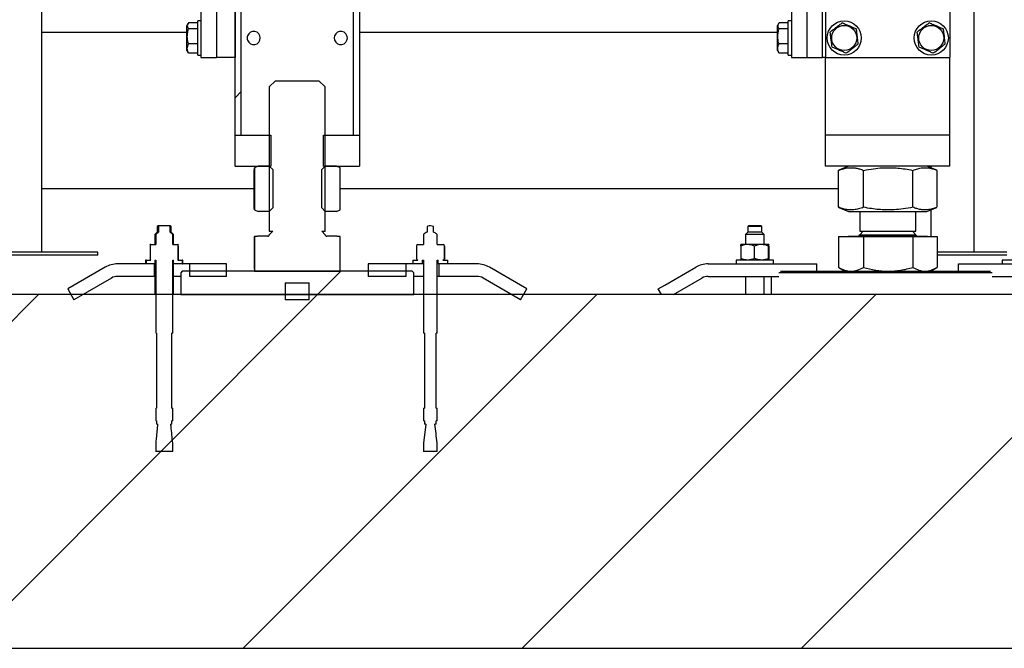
# Model space of a CAD drawing. Header units: millimetres. Extents: x 5 to 589, y 5 to 415.
# Tile 116 of 120: x 546 to 562, y 316 to 326. Entities that reach past the tile are written whole.
import ezdxf

# ---------------------------------------------------------------- set-up
doc = ezdxf.new("R2010")
doc.units = ezdxf.units.MM
doc.layers.add('TRAIT-FINS', color=9, linetype='Continuous')
doc.layers.add('TRAIT-FORT', color=4, linetype='Continuous', lineweight=25)

msp = doc.modelspace()

# ---------------------------------------------------------------- hatches: boundary and pattern name
at = {"layer": 'TRAIT-FINS'}
h = msp.add_hatch(dxfattribs=at)
h.set_pattern_fill('ANSI31', color=9, angle=3e-322, style=0)
h.paths.add_polyline_path([(549.42, 344.313), (549.42, 324.313), (549.52, 324.313), (549.52, 344.313)], flags=0)
h = msp.add_hatch(dxfattribs=at)
h.set_pattern_fill('ANSI31', color=9, angle=3e-322, style=0)
h.paths.add_polyline_path([(551.32, 344.313), (551.32, 324.313), (551.42, 324.313), (551.42, 344.313)], flags=0)
h = msp.add_hatch(dxfattribs=at)
h.set_pattern_fill('ANSI31', color=9, angle=3e-322, style=0)
h.paths.add_polyline_path([(549.12, 325.563), (549.12, 331.813), (548.87, 331.813), (548.87, 325.563)], flags=0)
h = msp.add_hatch(dxfattribs=at)
h.set_pattern_fill('ANSI31', color=9, angle=3e-322, style=0)
h.paths.add_polyline_path([(549.42, 331.813), (549.12, 331.813), (549.12, 325.563), (549.42, 325.563)], flags=0)
h = msp.add_hatch(dxfattribs=at)
h.set_pattern_fill('ANSI32', color=9, style=0)
edge = h.paths.add_edge_path(flags=0)
edge.add_line((549.733, 322.126), (551.108, 322.126))
edge.add_spline(control_points=[(551.108, 322.126), (551.108, 322.126), (551.108, 322.126), (551.108, 322.126)], knot_values=[0, 0, 0, 0, 0.000004, 0.000004, 0.000004, 0.000004], weights=[1, 1, 1, 1], degree=3, periodic=0)
edge.add_line((551.108, 322.126), (551.108, 322.683))
edge.add_line((551.108, 322.683), (551.059, 322.683))
edge.add_line((551.059, 322.683), (551.059, 322.688))
edge.add_line((551.059, 322.688), (550.895, 322.688))
edge.add_spline(control_points=[(550.895, 322.688), (550.893, 322.688), (550.891, 322.689), (550.89, 322.689), (550.887, 322.69), (550.884, 322.691), (550.882, 322.692), (550.879, 322.694), (550.877, 322.696), (550.876, 322.698), (550.874, 322.7), (550.872, 322.703), (550.871, 322.705), (550.871, 322.708), (550.87, 322.711), (550.87, 322.713)], knot_values=[0, 0, 0, 0, 0.000222, 0.000222, 0.000222, 0.000561, 0.000561, 0.000561, 0.000899, 0.000899, 0.000899, 0.001237, 0.001237, 0.001237, 0.001576, 0.001576, 0.001576, 0.001576], weights=[1, 1, 1, 1, 1, 1, 1, 1, 1, 1, 1, 1, 1, 1, 1, 1], degree=3, periodic=0)
edge.add_spline(control_points=[(550.87, 322.713), (550.852, 322.732), (550.834, 322.75), (550.816, 322.768)], knot_values=[0.043247, 0.043247, 0.043247, 0.043247, 0.04631, 0.04631, 0.04631, 0.04631], weights=[1, 1, 1, 1], degree=3, periodic=0)
edge.add_line((550.816, 322.768), (550.87, 322.768))
edge.add_line((550.87, 322.768), (550.87, 325.088))
edge.add_spline(control_points=[(550.87, 325.088), (550.837, 325.122), (550.803, 325.155), (550.77, 325.188)], knot_values=[0.043341, 0.043341, 0.043341, 0.043341, 0.049001, 0.049001, 0.049001, 0.049001], weights=[1, 1, 1, 1], degree=3, periodic=0)
edge.add_line((550.77, 325.188), (550.071, 325.188))
edge.add_spline(control_points=[(550.071, 325.188), (550.038, 325.155), (550.004, 325.122), (549.971, 325.088)], knot_values=[0.087678, 0.087678, 0.087678, 0.087678, 0.093348, 0.093348, 0.093348, 0.093348], weights=[1, 1, 1, 1], degree=3, periodic=0)
edge.add_line((549.971, 325.088), (549.971, 322.768))
edge.add_line((549.971, 322.768), (550.025, 322.768))
edge.add_spline(control_points=[(550.025, 322.768), (550.007, 322.75), (549.989, 322.732), (549.971, 322.713)], knot_values=[0.090185, 0.090185, 0.090185, 0.090185, 0.093253, 0.093253, 0.093253, 0.093253], weights=[1, 1, 1, 1], degree=3, periodic=0)
edge.add_spline(control_points=[(549.971, 322.713), (549.971, 322.712), (549.971, 322.71), (549.97, 322.708), (549.97, 322.705), (549.969, 322.703), (549.967, 322.7), (549.966, 322.698), (549.964, 322.696), (549.961, 322.694), (549.959, 322.692), (549.957, 322.691), (549.954, 322.69), (549.951, 322.689), (549.949, 322.688), (549.946, 322.688)], knot_values=[0, 0, 0, 0, 0.00022, 0.00022, 0.00022, 0.000559, 0.000559, 0.000559, 0.000898, 0.000898, 0.000898, 0.001237, 0.001237, 0.001237, 0.001576, 0.001576, 0.001576, 0.001576], weights=[1, 1, 1, 1, 1, 1, 1, 1, 1, 1, 1, 1, 1, 1, 1, 1], degree=3, periodic=0)
edge.add_line((549.946, 322.688), (549.782, 322.688))
edge.add_line((549.782, 322.688), (549.782, 322.683))
edge.add_line((549.782, 322.683), (549.733, 322.683))
edge.add_line((549.733, 322.683), (549.733, 322.126))
edge.add_spline(control_points=[(549.733, 322.126), (549.733, 322.126), (549.733, 322.126), (549.733, 322.126)], knot_values=[0.023245, 0.023245, 0.023245, 0.023245, 0.02327, 0.02327, 0.02327, 0.02327], weights=[1, 1, 1, 1], degree=3, periodic=0)
h = msp.add_hatch(dxfattribs=at)
h.set_pattern_fill('ANSI31', color=9, angle=3e-322, style=0)
h.paths.add_polyline_path([(549.42, 324.313), (549.42, 323.813), (549.996, 323.813), (549.996, 324.313)], flags=0)
h = msp.add_hatch(dxfattribs=at)
h.set_pattern_fill('ANSI31', color=9, angle=3e-322, style=0)
h.paths.add_polyline_path([(551.42, 323.813), (551.42, 324.313), (550.845, 324.313), (550.845, 323.813)], flags=0)
h = msp.add_hatch(dxfattribs=at)
h.set_pattern_fill('ANSI32', color=9, style=0)
edge = h.paths.add_edge_path(flags=0)
edge.add_line((550.025, 323.143), (550.025, 323.759))
edge.add_spline(control_points=[(550.025, 323.759), (550.007, 323.777), (549.989, 323.795), (549.971, 323.813)], knot_values=[0.090113, 0.090113, 0.090113, 0.090113, 0.093171, 0.093171, 0.093171, 0.093171], weights=[1, 1, 1, 1], degree=3, periodic=0)
edge.add_line((549.971, 323.813), (549.79, 323.813))
edge.add_spline(control_points=[(549.79, 323.813), (549.771, 323.806), (549.752, 323.798), (549.733, 323.79)], knot_values=[0.129181, 0.129181, 0.129181, 0.129181, 0.131658, 0.131658, 0.131658, 0.131658], weights=[1, 1, 1, 1], degree=3, periodic=0)
edge.add_line((549.733, 323.79), (549.733, 323.112))
edge.add_spline(control_points=[(549.733, 323.112), (549.752, 323.104), (549.771, 323.096), (549.79, 323.088)], knot_values=[0.071529, 0.071529, 0.071529, 0.071529, 0.074003, 0.074003, 0.074003, 0.074003], weights=[1, 1, 1, 1], degree=3, periodic=0)
edge.add_line((549.79, 323.088), (549.971, 323.088))
edge.add_spline(control_points=[(549.971, 323.088), (549.989, 323.107), (550.007, 323.125), (550.025, 323.143)], knot_values=[0.043247, 0.043247, 0.043247, 0.043247, 0.04631, 0.04631, 0.04631, 0.04631], weights=[1, 1, 1, 1], degree=3, periodic=0)
h = msp.add_hatch(dxfattribs=at)
h.set_pattern_fill('ANSI32', color=9, style=0)
edge = h.paths.add_edge_path(flags=0)
edge.add_line((550.816, 323.759), (550.816, 323.143))
edge.add_spline(control_points=[(550.816, 323.143), (550.834, 323.125), (550.852, 323.107), (550.87, 323.088)], knot_values=[0.090113, 0.090113, 0.090113, 0.090113, 0.093171, 0.093171, 0.093171, 0.093171], weights=[1, 1, 1, 1], degree=3, periodic=0)
edge.add_line((550.87, 323.088), (551.051, 323.088))
edge.add_spline(control_points=[(551.051, 323.088), (551.07, 323.096), (551.089, 323.104), (551.108, 323.111)], knot_values=[0.128239, 0.128239, 0.128239, 0.128239, 0.130695, 0.130695, 0.130695, 0.130695], weights=[1, 1, 1, 1], degree=3, periodic=0)
edge.add_line((551.108, 323.111), (551.108, 323.79))
edge.add_spline(control_points=[(551.108, 323.79), (551.089, 323.798), (551.07, 323.806), (551.051, 323.813)], knot_values=[0.072479, 0.072479, 0.072479, 0.072479, 0.074932, 0.074932, 0.074932, 0.074932], weights=[1, 1, 1, 1], degree=3, periodic=0)
edge.add_line((551.051, 323.813), (550.87, 323.813))
edge.add_spline(control_points=[(550.87, 323.813), (550.852, 323.795), (550.834, 323.777), (550.816, 323.759)], knot_values=[0.043247, 0.043247, 0.043247, 0.043247, 0.04631, 0.04631, 0.04631, 0.04631], weights=[1, 1, 1, 1], degree=3, periodic=0)
h = msp.add_hatch(dxfattribs=at)
h.set_pattern_fill('ANSI31', color=9, style=0)
edge = h.paths.add_edge_path(flags=0)
edge.add_line((548.431, 322.243), (548.574, 322.243))
edge.add_line((548.574, 322.243), (548.574, 322.305))
edge.add_line((548.574, 322.305), (548.497, 322.305))
edge.add_spline(control_points=[(548.497, 322.305), (548.499, 322.307), (548.502, 322.309), (548.505, 322.311)], knot_values=[0, 0, 0, 0, 0.000381, 0.000381, 0.000381, 0.000381], weights=[1, 1, 1, 1], degree=3, periodic=0)
edge.add_line((548.505, 322.311), (548.505, 322.55))
edge.add_spline(control_points=[(548.505, 322.55), (548.502, 322.552), (548.499, 322.554), (548.497, 322.555)], knot_values=[0.00202, 0.00202, 0.00202, 0.00202, 0.0024, 0.0024, 0.0024, 0.0024], weights=[1, 1, 1, 1], degree=3, periodic=0)
edge.add_line((548.497, 322.555), (548.417, 322.555))
edge.add_line((548.417, 322.555), (548.417, 322.718))
edge.add_spline(control_points=[(548.417, 322.718), (548.403, 322.731), (548.389, 322.743), (548.374, 322.755)], knot_values=[0.014697, 0.014697, 0.014697, 0.014697, 0.016968, 0.016968, 0.016968, 0.016968], weights=[1, 1, 1, 1], degree=3, periodic=0)
edge.add_line((548.374, 322.755), (548.374, 322.843))
edge.add_spline(control_points=[(548.374, 322.843), (548.369, 322.847), (548.364, 322.851), (548.359, 322.855)], knot_values=[0.011149, 0.011149, 0.011149, 0.011149, 0.01194, 0.01194, 0.01194, 0.01194], weights=[1, 1, 1, 1], degree=3, periodic=0)
edge.add_line((548.359, 322.855), (548.202, 322.855))
edge.add_spline(control_points=[(548.202, 322.855), (548.196, 322.851), (548.191, 322.847), (548.186, 322.843)], knot_values=[0.018853, 0.018853, 0.018853, 0.018853, 0.019619, 0.019619, 0.019619, 0.019619], weights=[1, 1, 1, 1], degree=3, periodic=0)
edge.add_line((548.186, 322.843), (548.186, 322.755))
edge.add_spline(control_points=[(548.186, 322.755), (548.172, 322.743), (548.158, 322.731), (548.144, 322.718)], knot_values=[0.025615, 0.025615, 0.025615, 0.025615, 0.027878, 0.027878, 0.027878, 0.027878], weights=[1, 1, 1, 1], degree=3, periodic=0)
edge.add_line((548.144, 322.718), (548.144, 322.555))
edge.add_line((548.144, 322.555), (548.064, 322.555))
edge.add_spline(control_points=[(548.064, 322.555), (548.061, 322.553), (548.058, 322.551), (548.055, 322.549)], knot_values=[0.015496, 0.015496, 0.015496, 0.015496, 0.015957, 0.015957, 0.015957, 0.015957], weights=[1, 1, 1, 1], degree=3, periodic=0)
edge.add_line((548.055, 322.549), (548.055, 322.312))
edge.add_spline(control_points=[(548.055, 322.312), (548.058, 322.31), (548.061, 322.308), (548.064, 322.305)], knot_values=[0.009712, 0.009712, 0.009712, 0.009712, 0.010171, 0.010171, 0.010171, 0.010171], weights=[1, 1, 1, 1], degree=3, periodic=0)
edge.add_line((548.064, 322.305), (547.987, 322.305))
edge.add_line((547.987, 322.305), (547.987, 322.243))
edge.add_line((547.987, 322.243), (548.13, 322.243))
edge.add_line((548.13, 322.243), (548.13, 322.305))
edge.add_line((548.13, 322.305), (548.144, 322.305))
edge.add_line((548.144, 322.305), (548.144, 321.13))
edge.add_line((548.144, 321.13), (548.157, 321.13))
edge.add_line((548.157, 321.13), (548.157, 319.925))
edge.add_line((548.157, 319.925), (548.144, 319.925))
edge.add_line((548.144, 319.925), (548.144, 319.723))
edge.add_line((548.144, 319.723), (548.157, 319.723))
edge.add_line((548.157, 319.723), (548.157, 319.668))
edge.add_line((548.157, 319.668), (548.174, 319.668))
edge.add_spline(control_points=[(548.174, 319.668), (548.166, 319.593), (548.159, 319.518), (548.152, 319.443), (548.149, 319.415), (548.146, 319.387), (548.144, 319.359)], knot_values=[0, 0, 0, 0, 0.009049, 0.009049, 0.009049, 0.012419, 0.012419, 0.012419, 0.012419], weights=[1, 1, 1, 1, 1, 1, 1], degree=3, periodic=0)
edge.add_line((548.144, 319.359), (548.144, 319.23))
edge.add_line((548.144, 319.23), (548.417, 319.23))
edge.add_line((548.417, 319.23), (548.417, 319.359))
edge.add_spline(control_points=[(548.417, 319.359), (548.408, 319.45), (548.399, 319.542), (548.39, 319.634), (548.389, 319.645), (548.388, 319.656), (548.387, 319.668)], knot_values=[0, 0, 0, 0, 0.011038, 0.011038, 0.011038, 0.012419, 0.012419, 0.012419, 0.012419], weights=[1, 1, 1, 1, 1, 1, 1], degree=3, periodic=0)
edge.add_line((548.387, 319.668), (548.403, 319.668))
edge.add_line((548.403, 319.668), (548.403, 319.723))
edge.add_line((548.403, 319.723), (548.417, 319.723))
edge.add_line((548.417, 319.723), (548.417, 319.925))
edge.add_line((548.417, 319.925), (548.403, 319.925))
edge.add_line((548.403, 319.925), (548.403, 321.13))
edge.add_line((548.403, 321.13), (548.417, 321.13))
edge.add_line((548.417, 321.13), (548.417, 322.305))
edge.add_line((548.417, 322.305), (548.431, 322.305))
edge.add_line((548.431, 322.305), (548.431, 322.243))
h = msp.add_hatch(dxfattribs=at)
h.set_pattern_fill('ANSI31', color=9, style=0)
edge = h.paths.add_edge_path(flags=0)
edge.add_line((552.689, 322.243), (552.843, 322.243))
edge.add_line((552.843, 322.243), (552.843, 322.305))
edge.add_line((552.843, 322.305), (552.762, 322.305))
edge.add_spline(control_points=[(552.762, 322.305), (552.77, 322.311), (552.779, 322.316), (552.787, 322.321)], knot_values=[0.013175, 0.013175, 0.013175, 0.013175, 0.014356, 0.014356, 0.014356, 0.014356], weights=[1, 1, 1, 1], degree=3, periodic=0)
edge.add_line((552.787, 322.321), (552.787, 322.539))
edge.add_spline(control_points=[(552.787, 322.539), (552.779, 322.545), (552.77, 322.55), (552.762, 322.555)], knot_values=[0.010709, 0.010709, 0.010709, 0.010709, 0.011892, 0.011892, 0.011892, 0.011892], weights=[1, 1, 1, 1], degree=3, periodic=0)
edge.add_line((552.762, 322.555), (552.672, 322.555))
edge.add_line((552.672, 322.555), (552.672, 322.718))
edge.add_spline(control_points=[(552.672, 322.718), (552.669, 322.721), (552.665, 322.723), (552.661, 322.726), (552.646, 322.737), (552.63, 322.747), (552.612, 322.755)], knot_values=[0.015205, 0.015205, 0.015205, 0.015205, 0.015745, 0.015745, 0.015745, 0.018061, 0.018061, 0.018061, 0.018061], weights=[1, 1, 1, 1, 1, 1, 1], degree=3, periodic=0)
edge.add_line((552.612, 322.755), (552.612, 322.843))
edge.add_spline(control_points=[(552.612, 322.843), (552.598, 322.849), (552.582, 322.854), (552.566, 322.855), (552.552, 322.856), (552.537, 322.853), (552.523, 322.849), (552.518, 322.847), (552.514, 322.845), (552.509, 322.843)], knot_values=[0, 0, 0, 0, 0.001901, 0.001901, 0.001901, 0.003641, 0.003641, 0.003641, 0.004245, 0.004245, 0.004245, 0.004245], weights=[1, 1, 1, 1, 1, 1, 1, 1, 1, 1], degree=3, periodic=0)
edge.add_line((552.509, 322.843), (552.509, 322.755))
edge.add_spline(control_points=[(552.509, 322.755), (552.508, 322.755), (552.508, 322.755), (552.507, 322.754), (552.486, 322.745), (552.467, 322.732), (552.449, 322.718)], knot_values=[0.022303, 0.022303, 0.022303, 0.022303, 0.02239, 0.02239, 0.02239, 0.02514, 0.02514, 0.02514, 0.02514], weights=[1, 1, 1, 1, 1, 1, 1], degree=3, periodic=0)
edge.add_line((552.449, 322.718), (552.449, 322.555))
edge.add_line((552.449, 322.555), (552.359, 322.555))
edge.add_spline(control_points=[(552.359, 322.555), (552.352, 322.551), (552.344, 322.546), (552.337, 322.541)], knot_values=[0, 0, 0, 0, 0.001057, 0.001057, 0.001057, 0.001057], weights=[1, 1, 1, 1], degree=3, periodic=0)
edge.add_line((552.337, 322.541), (552.337, 322.32))
edge.add_spline(control_points=[(552.337, 322.32), (552.344, 322.315), (552.352, 322.31), (552.359, 322.305)], knot_values=[0.000916, 0.000916, 0.000916, 0.000916, 0.001973, 0.001973, 0.001973, 0.001973], weights=[1, 1, 1, 1], degree=3, periodic=0)
edge.add_line((552.359, 322.305), (552.278, 322.305))
edge.add_line((552.278, 322.305), (552.278, 322.243))
edge.add_line((552.278, 322.243), (552.432, 322.243))
edge.add_line((552.432, 322.243), (552.432, 322.305))
edge.add_line((552.432, 322.305), (552.449, 322.305))
edge.add_line((552.449, 322.305), (552.449, 321.13))
edge.add_line((552.449, 321.13), (552.466, 321.13))
edge.add_line((552.466, 321.13), (552.466, 319.925))
edge.add_line((552.466, 319.925), (552.449, 319.925))
edge.add_line((552.449, 319.925), (552.449, 319.723))
edge.add_line((552.449, 319.723), (552.466, 319.723))
edge.add_line((552.466, 319.723), (552.466, 319.668))
edge.add_line((552.466, 319.668), (552.489, 319.668))
edge.add_spline(control_points=[(552.489, 319.668), (552.474, 319.565), (552.461, 319.462), (552.449, 319.359)], knot_values=[0.047285, 0.047285, 0.047285, 0.047285, 0.059725, 0.059725, 0.059725, 0.059725], weights=[1, 1, 1, 1], degree=3, periodic=0)
edge.add_line((552.449, 319.359), (552.449, 319.23))
edge.add_line((552.449, 319.23), (552.672, 319.23))
edge.add_line((552.672, 319.23), (552.672, 319.359))
edge.add_spline(control_points=[(552.672, 319.359), (552.672, 319.362), (552.672, 319.365), (552.671, 319.369), (552.659, 319.469), (552.647, 319.568), (552.632, 319.668)], knot_values=[0.012674, 0.012674, 0.012674, 0.012674, 0.013066, 0.013066, 0.013066, 0.025138, 0.025138, 0.025138, 0.025138], weights=[1, 1, 1, 1, 1, 1, 1], degree=3, periodic=0)
edge.add_line((552.632, 319.668), (552.655, 319.668))
edge.add_line((552.655, 319.668), (552.655, 319.723))
edge.add_line((552.655, 319.723), (552.672, 319.723))
edge.add_line((552.672, 319.723), (552.672, 319.925))
edge.add_line((552.672, 319.925), (552.655, 319.925))
edge.add_line((552.655, 319.925), (552.655, 321.13))
edge.add_line((552.655, 321.13), (552.672, 321.13))
edge.add_line((552.672, 321.13), (552.672, 322.305))
edge.add_line((552.672, 322.305), (552.689, 322.305))
edge.add_line((552.689, 322.305), (552.689, 322.243))
h = msp.add_hatch(dxfattribs=at)
h.set_pattern_fill('ANSI32', color=9, angle=3e-322, style=0)
edge = h.paths.add_edge_path(flags=0)
edge.add_line((546.827, 321.668), (547.43, 322.016))
edge.add_arc((547.53, 321.843), 0.2, 90, 120, ccw=False)
edge.add_line((547.53, 322.043), (548.117, 322.043))
edge.add_line((548.117, 322.043), (548.117, 322.243))
edge.add_line((548.117, 322.243), (547.53, 322.243))
edge.add_arc((547.53, 321.843), 0.4, 90, 120)
edge.add_line((547.33, 322.189), (546.727, 321.841))
edge.add_line((546.727, 321.841), (546.827, 321.668))
h = msp.add_hatch(dxfattribs=at)
h.set_pattern_fill('ANSI32', color=9, angle=3e-322, style=0)
h.paths.add_polyline_path([(548.694, 322.043), (549.28, 322.043), (549.28, 322.243), (548.694, 322.243)], flags=0)
h = msp.add_hatch(dxfattribs=at)
h.set_pattern_fill('ANSI32', color=9, angle=3e-322, style=0)
h.paths.add_polyline_path([(551.561, 322.043), (552.167, 322.043), (552.167, 322.243), (551.561, 322.243)], flags=0)
h = msp.add_hatch(dxfattribs=at)
h.set_pattern_fill('ANSI32', color=9, angle=3e-322, style=0)
edge = h.paths.add_edge_path(flags=0)
edge.add_line((553.411, 322.016), (554.014, 321.668))
edge.add_line((554.014, 321.668), (554.114, 321.841))
edge.add_line((554.114, 321.841), (553.511, 322.189))
edge.add_arc((553.311, 321.843), 0.4, 60, 90)
edge.add_line((553.311, 322.243), (552.704, 322.243))
edge.add_line((552.704, 322.243), (552.704, 322.043))
edge.add_line((552.704, 322.043), (553.311, 322.043))
edge.add_arc((553.311, 321.843), 0.2, 60, 90, ccw=False)
h = msp.add_hatch(dxfattribs=at)
h.set_pattern_fill('DIN 201 ACIER ET FONTE', color=9, style=0, pattern_type=2)
h.set_pattern_definition([(45, (0, 0), (-13.4704, 13.4704), []), (45, (4.49, 2e-323), (-13.4704, 13.4704), []), (45, (8.98, 4e-323), (-13.4704, 13.4704), []), (45, (13.47, 6e-323), (-13.4704, 13.4704), [])])
edge = h.paths.add_edge_path(flags=0)
edge.add_line((548.546, 321.751), (552.295, 321.751))
edge.add_line((552.295, 321.751), (552.295, 322.101))
edge.add_spline(control_points=[(552.295, 322.101), (552.287, 322.109), (552.279, 322.118), (552.27, 322.126)], knot_values=[0.180004, 0.180004, 0.180004, 0.180004, 0.181418, 0.181418, 0.181418, 0.181418], weights=[1, 1, 1, 1], degree=3, periodic=0)
edge.add_line((552.27, 322.126), (548.571, 322.126))
edge.add_spline(control_points=[(548.571, 322.126), (548.562, 322.118), (548.554, 322.109), (548.546, 322.101)], knot_values=[0.389713, 0.389713, 0.389713, 0.389713, 0.391126, 0.391126, 0.391126, 0.391126], weights=[1, 1, 1, 1], degree=3, periodic=0)
edge.add_line((548.546, 322.101), (548.546, 321.751))
h = msp.add_hatch(dxfattribs=at)
h.set_pattern_fill('ANSI31', color=9, style=0)
h.paths.add_polyline_path([(550.614, 321.939), (550.227, 321.939), (550.227, 321.668), (550.614, 321.668)], flags=0)
h = msp.add_hatch(dxfattribs=at)
h.set_pattern_fill('ANSI31', color=9, style=0)
h.paths.add_polyline_path([(575.962, 321.751), (440.962, 321.751), (440.962, 316.064), (575.962, 316.064)], flags=0)

# ---------------------------------------------------------------- linework, layer by layer
at = {"layer": 'TRAIT-FORT', "color": 4, "linetype": 'Continuous', "lineweight": 25}
for p, q in [((549.42, 324.313), (549.42, 344.313)), ((549.52, 324.313), (549.52, 344.313)), ((551.32, 344.313), (551.32, 324.313)), ((551.42, 344.313), (551.42, 324.313)), ((561.312, 322.435), (561.312, 344.088)), ((548.87, 331.813), (548.87, 325.563)), ((549.12, 331.813), (549.12, 325.563)), ((549.42, 331.813), (549.42, 325.563)), ((558.37, 331.813), (558.37, 325.563)), ((558.62, 331.813), (558.62, 325.563)), ((558.87, 325.563), (558.87, 331.813)), ((558.92, 331.813), (558.92, 325.563)), ((560.92, 331.813), (560.92, 325.563)), ((546.312, 322.435), (546.312, 330.357)), ((548.662, 326.107), (548.645, 326.078)), ((548.645, 325.674), (548.645, 326.078)), ((548.82, 326.119), (548.671, 326.119)), ((548.82, 326.024), (548.671, 326.024)), ((548.87, 326.151), (548.82, 326.151)), ((548.82, 325.601), (548.82, 326.151)), ((558.162, 326.107), (558.145, 326.078)), ((558.145, 325.674), (558.145, 326.078)), ((558.32, 326.119), (558.171, 326.119)), ((558.32, 326.024), (558.171, 326.024)), ((558.37, 326.151), (558.32, 326.151)), ((558.32, 325.601), (558.32, 326.151)), ((548.645, 325.965), (546.312, 325.965)), ((558.145, 325.965), (551.42, 325.965)), ((548.82, 325.78), (548.671, 325.78)), ((558.32, 325.78), (558.171, 325.78)), ((548.645, 325.674), (548.662, 325.645)), ((548.671, 325.632), (548.663, 325.645)), ((548.82, 325.632), (548.671, 325.632)), ((548.82, 325.601), (548.87, 325.601)), ((548.87, 325.563), (549.12, 325.563)), ((549.42, 325.563), (549.12, 325.563)), ((558.145, 325.674), (558.162, 325.645)), ((558.171, 325.632), (558.163, 325.645)), ((558.32, 325.632), (558.171, 325.632)), ((558.32, 325.601), (558.37, 325.601)), ((558.37, 325.563), (558.62, 325.563)), ((558.62, 325.563), (558.87, 325.563)), ((558.92, 325.563), (558.87, 325.563)), ((558.92, 325.563), (560.92, 325.563)), ((558.92, 324.313), (558.92, 325.563)), ((560.92, 324.313), (560.92, 325.563)), ((550.071, 325.188), (549.971, 325.088)), ((549.971, 325.088), (549.971, 322.768)), ((550.071, 325.188), (550.77, 325.188)), ((550.87, 325.088), (550.77, 325.188)), ((550.87, 322.768), (550.87, 325.088)), ((549.42, 324.313), (549.52, 324.313)), ((549.42, 324.313), (549.996, 324.313)), ((549.42, 323.813), (549.42, 324.313)), ((549.996, 324.313), (549.996, 323.813)), ((550.845, 323.813), (550.845, 324.313)), ((550.845, 324.313), (551.42, 324.313)), ((551.32, 324.313), (551.42, 324.313)), ((551.42, 324.313), (551.42, 323.813)), ((559.12, 324.313), (558.92, 324.313)), ((558.92, 323.813), (558.92, 324.313)), ((560.72, 324.313), (559.12, 324.313)), ((560.92, 324.313), (560.72, 324.313)), ((560.92, 323.813), (560.92, 324.313)), ((549.42, 323.813), (549.996, 323.813)), ((549.79, 323.813), (549.733, 323.79)), ((549.733, 323.79), (549.733, 323.112)), ((549.971, 323.813), (549.79, 323.813)), ((549.971, 323.813), (550.025, 323.759)), ((550.816, 323.759), (550.87, 323.813)), ((550.845, 323.813), (551.42, 323.813)), ((551.051, 323.813), (550.87, 323.813)), ((551.108, 323.79), (551.051, 323.813)), ((551.108, 323.111), (551.108, 323.79)), ((559.12, 323.813), (558.92, 323.813)), ((560.72, 323.813), (559.12, 323.813)), ((559.29, 323.813), (559.132, 323.75)), ((560.709, 323.75), (560.551, 323.813)), ((560.612, 323.813), (560.612, 323.789)), ((560.92, 323.813), (560.72, 323.813)), ((549.728, 323.154), (549.728, 323.748)), ((550.025, 323.759), (550.025, 323.143)), ((550.816, 323.143), (550.816, 323.759)), ((559.133, 323.75), (559.127, 323.748)), ((559.127, 323.154), (559.127, 323.748)), ((559.532, 323.154), (559.532, 323.748)), ((560.326, 323.154), (560.326, 323.748)), ((560.714, 323.154), (560.714, 323.748)), ((546.312, 323.457), (549.728, 323.457)), ((551.108, 323.457), (559.127, 323.457)), ((559.127, 323.154), (559.133, 323.152)), ((559.132, 323.152), (559.29, 323.088)), ((560.551, 323.088), (560.709, 323.152)), ((549.733, 323.112), (549.79, 323.088)), ((549.971, 323.088), (549.79, 323.088)), ((550.025, 323.143), (549.971, 323.088)), ((550.87, 323.088), (550.816, 323.143)), ((551.051, 323.088), (550.87, 323.088)), ((551.051, 323.088), (551.108, 323.111)), ((559.29, 323.088), (560.551, 323.088)), ((559.47, 323.088), (559.47, 322.768)), ((560.37, 322.768), (560.37, 323.088)), ((560.612, 323.113), (560.612, 322.683)), ((548.18, 322.855), (548.168, 322.843)), ((548.168, 322.843), (548.168, 322.755)), ((548.186, 322.843), (548.168, 322.843)), ((548.202, 322.855), (548.18, 322.855)), ((548.202, 322.855), (548.186, 322.843)), ((548.186, 322.843), (548.186, 322.755)), ((548.359, 322.855), (548.202, 322.855)), ((548.374, 322.843), (548.359, 322.855)), ((548.38, 322.855), (548.359, 322.855)), ((548.374, 322.755), (548.374, 322.843)), ((548.393, 322.843), (548.374, 322.843)), ((548.393, 322.843), (548.38, 322.855)), ((548.393, 322.755), (548.393, 322.843)), ((552.509, 322.843), (552.509, 322.755)), ((552.612, 322.755), (552.612, 322.843)), ((557.68, 322.855), (557.668, 322.843)), ((557.668, 322.843), (557.668, 322.755)), ((557.893, 322.843), (557.668, 322.843)), ((557.88, 322.855), (557.68, 322.855)), ((557.893, 322.843), (557.88, 322.855)), ((557.893, 322.755), (557.893, 322.843)), ((548.168, 322.755), (548.13, 322.718)), ((548.13, 322.718), (548.13, 322.555)), ((548.144, 322.718), (548.13, 322.718)), ((548.186, 322.755), (548.144, 322.718)), ((548.144, 322.718), (548.144, 322.555)), ((548.186, 322.755), (548.168, 322.755)), ((548.417, 322.718), (548.374, 322.755)), ((548.393, 322.755), (548.374, 322.755)), ((548.43, 322.718), (548.393, 322.755)), ((548.417, 322.555), (548.417, 322.718)), ((548.43, 322.718), (548.417, 322.718)), ((548.43, 322.555), (548.43, 322.718)), ((549.728, 322.683), (549.728, 322.187)), ((549.728, 322.683), (549.733, 322.683)), ((549.733, 322.683), (549.733, 322.126)), ((549.782, 322.683), (549.733, 322.683)), ((549.782, 322.688), (549.782, 322.683)), ((549.946, 322.688), (549.782, 322.688)), ((550.025, 322.768), (549.971, 322.713)), ((549.971, 322.768), (550.025, 322.768)), ((550.816, 322.768), (550.87, 322.768)), ((550.87, 322.713), (550.816, 322.768)), ((551.059, 322.688), (550.895, 322.688)), ((551.059, 322.683), (551.059, 322.688)), ((551.108, 322.683), (551.059, 322.683)), ((551.108, 322.126), (551.108, 322.683)), ((552.449, 322.718), (552.449, 322.555)), ((552.672, 322.555), (552.672, 322.718)), ((557.668, 322.755), (557.63, 322.718)), ((557.63, 322.718), (557.63, 322.555)), ((557.93, 322.718), (557.63, 322.718)), ((557.893, 322.755), (557.668, 322.755)), ((557.93, 322.718), (557.893, 322.755)), ((557.93, 322.555), (557.93, 322.718)), ((559.127, 322.683), (559.127, 322.187)), ((559.127, 322.683), (559.532, 322.683)), ((559.282, 322.688), (559.282, 322.683)), ((559.282, 322.688), (559.371, 322.688)), ((559.371, 322.688), (560.559, 322.688)), ((559.525, 322.768), (559.47, 322.713)), ((559.47, 322.768), (559.533, 322.768)), ((559.47, 322.713), (560.15, 322.713)), ((559.532, 322.683), (559.532, 322.187)), ((559.532, 322.683), (560.326, 322.683)), ((559.533, 322.768), (560.37, 322.768)), ((560.15, 322.713), (560.37, 322.713)), ((560.37, 322.713), (560.316, 322.768)), ((560.326, 322.683), (560.326, 322.187)), ((560.326, 322.683), (560.714, 322.683)), ((560.559, 322.683), (560.559, 322.688)), ((560.714, 322.683), (560.714, 322.187)), ((548.064, 322.555), (548.055, 322.549)), ((548.055, 322.549), (548.055, 322.555)), ((548.064, 322.555), (548.055, 322.555)), ((548.055, 322.549), (548.055, 322.312)), ((548.064, 322.555), (548.144, 322.555)), ((548.417, 322.555), (548.497, 322.555)), ((548.505, 322.55), (548.497, 322.555)), ((548.505, 322.555), (548.497, 322.555)), ((548.505, 322.555), (548.505, 322.55)), ((548.505, 322.311), (548.505, 322.55)), ((548.507, 322.53), (548.507, 322.33)), ((552.359, 322.555), (552.337, 322.541)), ((552.337, 322.541), (552.337, 322.32)), ((552.359, 322.555), (552.449, 322.555)), ((552.672, 322.555), (552.762, 322.555)), ((552.787, 322.539), (552.762, 322.555)), ((552.787, 322.321), (552.787, 322.539)), ((552.787, 322.53), (552.787, 322.539)), ((552.787, 322.53), (552.787, 322.33)), ((557.554, 322.53), (557.554, 322.33)), ((557.665, 322.555), (557.555, 322.555)), ((557.89, 322.555), (557.665, 322.555)), ((557.777, 322.33), (557.777, 322.53)), ((558.005, 322.555), (557.89, 322.555)), ((558.004, 322.33), (558.004, 322.53)), ((558.007, 322.53), (558.007, 322.33)), ((547.212, 322.435), (544.712, 322.435)), ((547.212, 322.385), (544.712, 322.385)), ((547.212, 322.385), (547.212, 322.435)), ((561.834, 322.435), (560.714, 322.435)), ((561.834, 322.385), (560.714, 322.385)), ((548.117, 322.243), (547.53, 322.243)), ((547.98, 322.305), (547.98, 322.243)), ((547.987, 322.305), (547.98, 322.305)), ((547.987, 322.305), (547.987, 322.243)), ((547.987, 322.305), (548.064, 322.305)), ((548.13, 322.243), (547.987, 322.243)), ((548.055, 322.312), (548.064, 322.305)), ((548.055, 322.312), (548.055, 322.305)), ((548.117, 322.243), (548.117, 322.043)), ((548.13, 322.305), (548.13, 321.751)), ((548.13, 322.305), (548.144, 322.305)), ((548.13, 322.305), (548.13, 322.243)), ((548.144, 322.305), (548.144, 321.13)), ((548.417, 322.305), (548.431, 322.305)), ((548.417, 321.13), (548.417, 322.305)), ((548.43, 321.751), (548.43, 322.305)), ((548.431, 322.243), (548.431, 322.305)), ((548.574, 322.243), (548.431, 322.243)), ((548.497, 322.305), (548.505, 322.311)), ((548.497, 322.305), (548.574, 322.305)), ((548.505, 322.305), (548.505, 322.311)), ((548.574, 322.243), (548.574, 322.305)), ((548.58, 322.305), (548.574, 322.305)), ((548.574, 322.243), (548.58, 322.243)), ((548.58, 322.243), (548.58, 322.305)), ((548.694, 322.243), (548.58, 322.243)), ((548.694, 322.043), (548.694, 322.243)), ((549.28, 322.243), (548.694, 322.243)), ((549.28, 322.043), (549.28, 322.243)), ((551.561, 322.243), (551.561, 322.043)), ((552.167, 322.243), (551.561, 322.243)), ((552.167, 322.243), (552.167, 322.043)), ((552.278, 322.243), (552.167, 322.243)), ((552.278, 322.305), (552.278, 322.243)), ((552.278, 322.305), (552.359, 322.305)), ((552.432, 322.243), (552.278, 322.243)), ((552.337, 322.32), (552.359, 322.305)), ((552.432, 322.305), (552.449, 322.305)), ((552.432, 322.305), (552.432, 322.243)), ((552.449, 322.243), (552.432, 322.243)), ((552.449, 322.305), (552.449, 321.13)), ((552.672, 322.305), (552.689, 322.305)), ((552.672, 321.13), (552.672, 322.305)), ((552.689, 322.243), (552.672, 322.243)), ((552.689, 322.243), (552.689, 322.305)), ((552.843, 322.243), (552.689, 322.243)), ((552.704, 322.043), (552.704, 322.243)), ((553.311, 322.243), (552.704, 322.243)), ((552.762, 322.305), (552.787, 322.321)), ((552.762, 322.305), (552.843, 322.305)), ((552.787, 322.33), (552.787, 322.321)), ((552.843, 322.243), (552.843, 322.305)), ((557.03, 322.243), (558.53, 322.243)), ((557.48, 322.305), (557.48, 322.243)), ((557.627, 322.305), (557.48, 322.305)), ((558.08, 322.305), (557.627, 322.305)), ((558.08, 322.243), (558.08, 322.305)), ((558.53, 322.243), (558.78, 322.243)), ((558.78, 322.126), (558.78, 322.243)), ((561.061, 322.126), (561.061, 322.243)), ((561.061, 322.243), (561.311, 322.243)), ((561.311, 322.243), (562.811, 322.243)), ((561.761, 322.305), (561.761, 322.243)), ((562.361, 322.305), (561.761, 322.305)), ((547.33, 322.189), (546.727, 321.841)), ((548.117, 322.043), (547.53, 322.043)), ((548.13, 322.043), (548.117, 322.043)), ((548.53, 322.043), (548.43, 322.043)), ((548.546, 322.043), (548.53, 322.043)), ((548.571, 322.126), (548.546, 322.101)), ((548.546, 322.101), (548.546, 321.751)), ((552.27, 322.126), (548.571, 322.126)), ((549.28, 322.043), (548.694, 322.043)), ((549.733, 322.126), (549.733, 322.126)), ((549.733, 322.126), (551.108, 322.126)), ((551.108, 322.126), (551.108, 322.126)), ((552.167, 322.043), (551.561, 322.043)), ((552.295, 322.101), (552.27, 322.126)), ((552.295, 321.751), (552.295, 322.101)), ((552.311, 322.043), (552.295, 322.043)), ((552.449, 322.043), (552.311, 322.043)), ((552.704, 322.043), (552.672, 322.043)), ((553.311, 322.043), (552.704, 322.043)), ((554.114, 321.841), (553.511, 322.189)), ((556.335, 321.904), (556.83, 322.189)), ((557.03, 322.043), (558.169, 322.043)), ((557.63, 322.043), (557.63, 321.751)), ((557.93, 321.751), (557.93, 322.043)), ((558.045, 322.043), (558.045, 321.751)), ((561.601, 322.101), (558.169, 322.101)), ((558.196, 322.126), (561.573, 322.126)), ((559.132, 322.185), (559.127, 322.187)), ((559.132, 322.184), (559.233, 322.126)), ((560.608, 322.126), (560.709, 322.184)), ((561.601, 322.043), (562.811, 322.043)), ((547.43, 322.016), (546.827, 321.668)), ((550.227, 321.939), (550.614, 321.939)), ((550.227, 321.939), (550.227, 321.668)), ((550.614, 321.668), (550.614, 321.939)), ((554.014, 321.668), (553.411, 322.016)), ((556.227, 321.841), (556.335, 321.904)), ((556.471, 321.751), (556.93, 322.016)), ((575.962, 321.751), (440.962, 321.751)), ((546.727, 321.841), (546.827, 321.668)), ((548.546, 321.751), (552.295, 321.751)), ((554.014, 321.668), (554.114, 321.841)), ((556.279, 321.751), (556.227, 321.841)), ((550.614, 321.668), (550.227, 321.668)), ((548.157, 321.13), (548.144, 321.13)), ((548.157, 321.13), (548.157, 319.925)), ((548.417, 321.13), (548.403, 321.13)), ((548.403, 319.925), (548.403, 321.13)), ((552.466, 321.13), (552.449, 321.13)), ((552.466, 321.13), (552.466, 319.925)), ((552.672, 321.13), (552.655, 321.13)), ((552.655, 319.925), (552.655, 321.13)), ((548.144, 319.925), (548.144, 319.723)), ((548.144, 319.925), (548.157, 319.925)), ((548.403, 319.925), (548.417, 319.925)), ((548.417, 319.723), (548.417, 319.925)), ((552.449, 319.925), (552.449, 319.723)), ((552.449, 319.925), (552.466, 319.925)), ((552.655, 319.925), (552.672, 319.925)), ((552.672, 319.723), (552.672, 319.925)), ((548.157, 319.723), (548.144, 319.723)), ((548.157, 319.723), (548.157, 319.668)), ((548.174, 319.668), (548.157, 319.668)), ((548.403, 319.668), (548.387, 319.668)), ((548.417, 319.723), (548.403, 319.723)), ((548.403, 319.668), (548.403, 319.723)), ((552.466, 319.723), (552.449, 319.723)), ((552.489, 319.668), (552.449, 319.359)), ((552.466, 319.723), (552.466, 319.668)), ((552.489, 319.668), (552.466, 319.668)), ((552.655, 319.668), (552.632, 319.668)), ((552.672, 319.723), (552.655, 319.723)), ((552.655, 319.668), (552.655, 319.723)), ((548.144, 319.359), (548.144, 319.23)), ((548.417, 319.23), (548.417, 319.359)), ((552.449, 319.359), (552.449, 319.23)), ((552.672, 319.23), (552.672, 319.359)), ((548.417, 319.23), (548.144, 319.23)), ((552.672, 319.23), (552.449, 319.23)), ((440.962, 316.064), (575.962, 316.064))]:
    msp.add_line(p, q, dxfattribs=at)
for centre, radius in [((559.22, 325.876), 0.275), ((559.22, 325.876), 0.202), ((560.62, 325.876), 0.275), ((560.62, 325.876), 0.202)]:
    msp.add_circle(centre, radius, dxfattribs=at)
for centre, radius, start, end in [((549.72, 325.876), 0.106, 199.7499, 160.2501), ((551.12, 325.876), 0.106, 19.7499, 340.2501), ((559.445, 322.713), 0.025, 270, 0), ((560.395, 322.713), 0.025, 180, 270), ((547.53, 321.843), 0.4, 90, 120), ((553.311, 321.843), 0.4, 60, 90), ((557.03, 321.843), 0.4, 90, 120), ((547.53, 321.843), 0.2, 90, 120), ((553.311, 321.843), 0.2, 60, 90), ((557.03, 321.843), 0.2, 90, 120)]:
    msp.add_arc(centre, radius, start, end, dxfattribs=at)
for points, knots in [([(548.671, 326.119), (548.665, 326.111), (548.654, 326.094), (548.65, 326.07), (548.656, 326.046), (548.666, 326.031), (548.671, 326.024)], [0, 0, 0, 0, 0.264605, 0.534948, 0.765343, 1, 1, 1, 1]), ([(548.671, 325.78), (548.663, 325.811), (548.65, 325.863), (548.652, 325.937), (548.66, 325.987), (548.668, 326.016), (548.671, 326.024)], [0, 0, 0, 0, 0.385549, 0.637642, 0.896546, 1, 1, 1, 1]), ([(558.171, 326.119), (558.165, 326.111), (558.154, 326.094), (558.15, 326.07), (558.156, 326.046), (558.166, 326.031), (558.171, 326.024)], [0, 0, 0, 0, 0.264605, 0.534948, 0.765343, 1, 1, 1, 1]), ([(558.171, 325.78), (558.163, 325.811), (558.15, 325.863), (558.152, 325.937), (558.16, 325.987), (558.168, 326.016), (558.171, 326.024)], [0, 0, 0, 0, 0.385549, 0.637642, 0.896546, 1, 1, 1, 1]), ([(559.19, 326.119), (559.173, 326.107), (559.139, 326.081), (559.088, 326.042), (559.039, 326.005), (559.009, 325.983), (558.994, 325.971)], [0, 0, 0, 0, 0.264605, 0.534948, 0.765343, 1, 1, 1, 1]), ([(559.19, 326.119), (559.21, 326.111), (559.249, 326.094), (559.308, 326.07), (559.364, 326.046), (559.399, 326.031), (559.416, 326.024)], [0, 0, 0, 0, 0.264605, 0.534948, 0.765343, 1, 1, 1, 1]), ([(559.446, 325.78), (559.443, 325.811), (559.436, 325.863), (559.427, 325.937), (559.421, 325.987), (559.417, 326.016), (559.416, 326.024)], [0, 0, 0, 0, 0.385549, 0.637642, 0.896546, 1, 1, 1, 1]), ([(560.59, 326.119), (560.573, 326.107), (560.539, 326.081), (560.488, 326.042), (560.439, 326.005), (560.409, 325.983), (560.394, 325.971)], [0, 0, 0, 0, 0.264605, 0.534948, 0.765343, 1, 1, 1, 1]), ([(560.59, 326.119), (560.61, 326.111), (560.649, 326.094), (560.708, 326.07), (560.764, 326.046), (560.799, 326.031), (560.816, 326.024)], [0, 0, 0, 0, 0.264605, 0.534948, 0.765343, 1, 1, 1, 1]), ([(560.846, 325.78), (560.843, 325.811), (560.836, 325.863), (560.827, 325.937), (560.821, 325.987), (560.817, 326.016), (560.816, 326.024)], [0, 0, 0, 0, 0.385549, 0.637642, 0.896546, 1, 1, 1, 1]), ([(549.62, 325.912), (549.617, 325.9), (549.611, 325.876), (549.617, 325.852), (549.62, 325.84)], [0, 0, 0, 0, 0.489267, 1, 1, 1, 1]), ([(551.22, 325.84), (551.224, 325.852), (551.23, 325.876), (551.224, 325.9), (551.22, 325.912)], [0, 0, 0, 0, 0.489267, 1, 1, 1, 1]), ([(559.025, 325.728), (559.021, 325.759), (559.014, 325.81), (559.005, 325.885), (558.999, 325.935), (558.995, 325.963), (558.994, 325.971)], [0, 0, 0, 0, 0.385549, 0.637642, 0.896546, 1, 1, 1, 1]), ([(560.425, 325.728), (560.421, 325.759), (560.414, 325.81), (560.405, 325.885), (560.399, 325.935), (560.395, 325.963), (560.394, 325.971)], [0, 0, 0, 0, 0.385549, 0.637642, 0.896546, 1, 1, 1, 1]), ([(548.671, 325.632), (548.665, 325.645), (548.654, 325.671), (548.65, 325.71), (548.656, 325.747), (548.666, 325.769), (548.671, 325.78)], [0, 0, 0, 0, 0.264605, 0.534948, 0.765343, 1, 1, 1, 1]), ([(558.171, 325.632), (558.165, 325.645), (558.154, 325.671), (558.15, 325.71), (558.156, 325.747), (558.166, 325.769), (558.171, 325.78)], [0, 0, 0, 0, 0.264605, 0.534948, 0.765343, 1, 1, 1, 1]), ([(559.251, 325.632), (559.231, 325.641), (559.191, 325.658), (559.133, 325.682), (559.077, 325.706), (559.042, 325.721), (559.025, 325.728)], [0, 0, 0, 0, 0.264605, 0.534948, 0.765343, 1, 1, 1, 1]), ([(559.251, 325.632), (559.268, 325.645), (559.302, 325.671), (559.353, 325.71), (559.402, 325.747), (559.431, 325.769), (559.446, 325.78)], [0, 0, 0, 0, 0.264605, 0.534948, 0.765343, 1, 1, 1, 1]), ([(560.651, 325.632), (560.631, 325.641), (560.591, 325.658), (560.533, 325.682), (560.477, 325.706), (560.442, 325.721), (560.425, 325.728)], [0, 0, 0, 0, 0.264605, 0.534948, 0.765343, 1, 1, 1, 1]), ([(560.651, 325.632), (560.668, 325.645), (560.702, 325.671), (560.753, 325.71), (560.802, 325.747), (560.831, 325.769), (560.846, 325.78)], [0, 0, 0, 0, 0.264605, 0.534948, 0.765343, 1, 1, 1, 1]), ([(549.728, 323.748), (549.729, 323.755), (549.73, 323.768), (549.731, 323.785), (549.732, 323.788), (549.733, 323.79)], [0, 0, 0, 0, 0.307646, 0.58833, 1, 1, 1, 1]), ([(559.127, 323.748), (559.154, 323.757), (559.205, 323.776), (559.28, 323.79), (559.347, 323.792), (559.409, 323.785), (559.469, 323.771), (559.51, 323.756), (559.532, 323.748)], [0, 0, 0, 0, 0.202068, 0.3827, 0.555315, 0.692992, 0.838894, 1, 1, 1, 1]), ([(559.532, 323.748), (559.585, 323.757), (559.685, 323.776), (559.833, 323.79), (559.964, 323.792), (560.085, 323.785), (560.203, 323.771), (560.283, 323.756), (560.326, 323.748)], [0, 0, 0, 0, 0.202068, 0.3827, 0.555315, 0.692992, 0.838894, 1, 1, 1, 1]), ([(560.326, 323.748), (560.352, 323.757), (560.401, 323.776), (560.473, 323.79), (560.537, 323.792), (560.597, 323.785), (560.652, 323.771), (560.69, 323.757), (560.708, 323.75)], [0, 0, 0, 0, 0.205279, 0.388781, 0.564138, 0.704003, 0.852224, 1, 1, 1, 1]), ([(549.733, 323.112), (549.732, 323.113), (549.731, 323.115), (549.73, 323.125), (549.729, 323.138), (549.729, 323.149), (549.728, 323.154)], [0, 0, 0, 0, 0.259238, 0.529425, 0.755613, 1, 1, 1, 1]), ([(559.532, 323.154), (559.505, 323.145), (559.454, 323.126), (559.378, 323.112), (559.311, 323.11), (559.249, 323.117), (559.189, 323.131), (559.148, 323.146), (559.127, 323.154)], [0, 0, 0, 0, 0.202068, 0.3827, 0.555315, 0.692992, 0.838894, 1, 1, 1, 1]), ([(560.326, 323.154), (560.273, 323.145), (560.172, 323.126), (560.025, 323.112), (559.894, 323.11), (559.772, 323.117), (559.655, 323.131), (559.574, 323.146), (559.532, 323.154)], [0, 0, 0, 0, 0.202068, 0.3827, 0.555315, 0.692992, 0.838894, 1, 1, 1, 1]), ([(560.708, 323.152), (560.684, 323.143), (560.637, 323.126), (560.567, 323.112), (560.503, 323.11), (560.443, 323.117), (560.386, 323.131), (560.346, 323.146), (560.326, 323.154)], [0, 0, 0, 0, 0.189409, 0.372906, 0.54826, 0.688121, 0.836338, 1, 1, 1, 1]), ([(552.612, 322.843), (552.597, 322.848), (552.568, 322.859), (552.532, 322.853), (552.514, 322.845), (552.509, 322.843)], [0, 0, 0, 0, 0.446735, 0.855693, 1, 1, 1, 1]), ([(549.946, 322.688), (549.949, 322.689), (549.954, 322.689), (549.962, 322.694), (549.967, 322.7), (549.97, 322.707), (549.971, 322.712), (549.971, 322.713)], [0, 0, 0, 0, 0.214921, 0.429844, 0.644695, 0.859372, 1, 1, 1, 1]), ([(550.87, 322.713), (550.87, 322.711), (550.871, 322.705), (550.875, 322.698), (550.882, 322.692), (550.889, 322.689), (550.893, 322.689), (550.895, 322.688)], [0, 0, 0, 0, 0.2144584, 0.4289136, 0.6434597, 0.8581888, 1, 1, 1, 1]), ([(552.509, 322.755), (552.508, 322.755), (552.487, 322.745), (552.467, 322.731), (552.449, 322.718)], [0, 0, 0, 0, 0.031211, 1, 1, 1, 1]), ([(552.672, 322.718), (552.669, 322.721), (552.65, 322.735), (552.629, 322.746), (552.612, 322.755)], [0, 0, 0, 0, 0.190099, 1, 1, 1, 1]), ([(548.507, 322.53), (548.507, 322.537), (548.506, 322.551), (548.506, 322.554), (548.505, 322.555)], [0, 0, 0, 0, 0.493244, 1, 1, 1, 1]), ([(557.665, 322.555), (557.65, 322.554), (557.618, 322.552), (557.581, 322.541), (557.559, 322.533), (557.554, 322.53)], [0, 0, 0, 0, 0.413688, 0.838028, 1, 1, 1, 1]), ([(557.554, 322.53), (557.554, 322.537), (557.554, 322.551), (557.555, 322.554), (557.555, 322.555)], [0, 0, 0, 0, 0.493244, 1, 1, 1, 1]), ([(557.777, 322.53), (557.759, 322.537), (557.723, 322.551), (557.685, 322.554), (557.665, 322.555)], [0, 0, 0, 0, 0.493244, 1, 1, 1, 1]), ([(557.89, 322.555), (557.874, 322.554), (557.842, 322.552), (557.804, 322.541), (557.783, 322.533), (557.777, 322.53)], [0, 0, 0, 0, 0.413688, 0.838028, 1, 1, 1, 1]), ([(558.004, 322.53), (557.985, 322.537), (557.949, 322.551), (557.91, 322.554), (557.89, 322.555)], [0, 0, 0, 0, 0.493244, 1, 1, 1, 1]), ([(558.005, 322.555), (558.005, 322.554), (558.005, 322.552), (558.004, 322.541), (558.004, 322.533), (558.004, 322.53)], [0, 0, 0, 0, 0.413688, 0.838028, 1, 1, 1, 1]), ([(558.007, 322.53), (558.007, 322.537), (558.006, 322.551), (558.006, 322.554), (558.005, 322.555)], [0, 0, 0, 0, 0.493244, 1, 1, 1, 1]), ([(548.507, 322.33), (548.507, 322.323), (548.506, 322.309), (548.506, 322.307), (548.505, 322.305)], [0, 0, 0, 0, 0.493244, 1, 1, 1, 1]), ([(557.665, 322.305), (557.65, 322.306), (557.618, 322.308), (557.581, 322.32), (557.559, 322.328), (557.554, 322.33)], [0, 0, 0, 0, 0.413688, 0.838028, 1, 1, 1, 1]), ([(557.554, 322.33), (557.554, 322.323), (557.554, 322.309), (557.555, 322.307), (557.555, 322.305)], [0, 0, 0, 0, 0.493244, 1, 1, 1, 1]), ([(557.777, 322.33), (557.759, 322.323), (557.723, 322.309), (557.685, 322.307), (557.665, 322.305)], [0, 0, 0, 0, 0.493244, 1, 1, 1, 1]), ([(557.89, 322.305), (557.874, 322.306), (557.842, 322.308), (557.804, 322.32), (557.783, 322.328), (557.777, 322.33)], [0, 0, 0, 0, 0.413688, 0.8380277, 1, 1, 1, 1]), ([(558.004, 322.33), (557.985, 322.323), (557.949, 322.309), (557.91, 322.307), (557.89, 322.305)], [0, 0, 0, 0, 0.493244, 1, 1, 1, 1]), ([(558.005, 322.305), (558.005, 322.306), (558.005, 322.308), (558.004, 322.32), (558.004, 322.328), (558.004, 322.33)], [0, 0, 0, 0, 0.413688, 0.838028, 1, 1, 1, 1]), ([(558.007, 322.33), (558.007, 322.323), (558.006, 322.309), (558.006, 322.307), (558.005, 322.305)], [0, 0, 0, 0, 0.493244, 1, 1, 1, 1]), ([(549.728, 322.187), (549.729, 322.171), (549.73, 322.139), (549.732, 322.131), (549.733, 322.126)], [0, 0, 0, 0, 0.496183, 1, 1, 1, 1]), ([(559.127, 322.187), (559.16, 322.171), (559.209, 322.146), (559.277, 322.129), (559.312, 322.127), (559.329, 322.126)], [0, 0, 0, 0, 0.495251, 0.746818, 1, 1, 1, 1]), ([(559.329, 322.126), (559.363, 322.129), (559.432, 322.135), (559.498, 322.17), (559.532, 322.187)], [0, 0, 0, 0, 0.494511, 1, 1, 1, 1]), ([(559.532, 322.187), (559.596, 322.171), (559.694, 322.146), (559.827, 322.129), (559.895, 322.127), (559.929, 322.126)], [0, 0, 0, 0, 0.495251, 0.746818, 1, 1, 1, 1]), ([(559.929, 322.126), (559.995, 322.129), (560.13, 322.135), (560.26, 322.17), (560.326, 322.187)], [0, 0, 0, 0, 0.494511, 1, 1, 1, 1]), ([(560.326, 322.187), (560.357, 322.171), (560.405, 322.146), (560.47, 322.129), (560.503, 322.127), (560.52, 322.126)], [0, 0, 0, 0, 0.495251, 0.746818, 1, 1, 1, 1]), ([(560.52, 322.126), (560.553, 322.129), (560.618, 322.135), (560.682, 322.17), (560.714, 322.187)], [0, 0, 0, 0, 0.494511, 1, 1, 1, 1]), ([(548.174, 319.668), (548.166, 319.593), (548.156, 319.49), (548.146, 319.387), (548.144, 319.359)], [0, 0, 0, 0, 0.728635, 1, 1, 1, 1]), ([(548.417, 319.359), (548.408, 319.45), (548.398, 319.553), (548.388, 319.656), (548.387, 319.668)], [0, 0, 0, 0, 0.888819, 1, 1, 1, 1]), ([(552.672, 319.359), (552.672, 319.362), (552.66, 319.465), (552.646, 319.568), (552.632, 319.668)], [0, 0, 0, 0, 0.031439, 1, 1, 1, 1])]:
    msp.add_open_spline(points, degree=3, knots=knots, dxfattribs=at)

doc.saveas('drawing.dxf')
